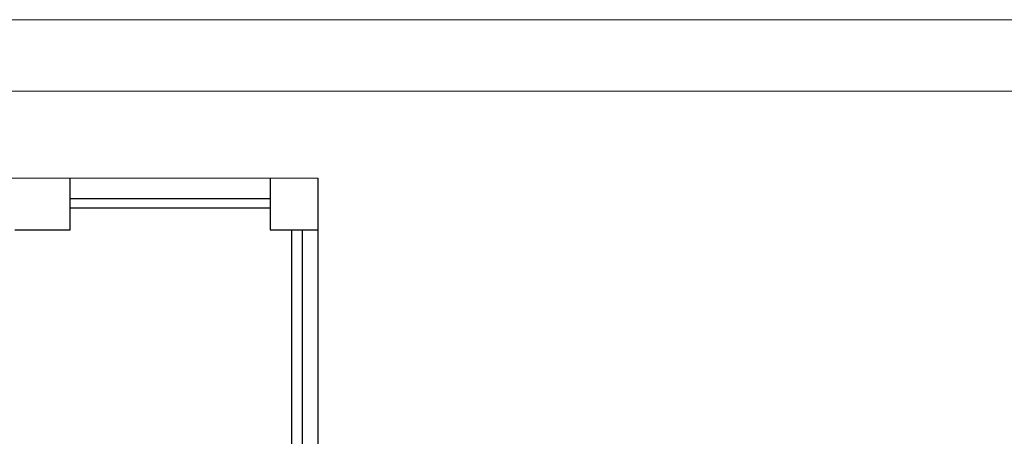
# Model space of a CAD drawing. Header units: millimetres. Extents: x 256092 to 341172, y 103077 to 145077.
# Tile 103 of 139: x 306695 to 316353, y 140991 to 145077. Entities that reach past the tile are written whole.
import ezdxf

# ---------------------------------------------------------------- set-up
doc = ezdxf.new("R2010")
doc.units = ezdxf.units.MM
doc.layers.get('0').update_dxf_attribs({"lineweight": 18})
doc.layers.add('SEINAD', color=7, linetype='Continuous')

msp = doc.modelspace()

# ---------------------------------------------------------------- linework, layer by layer
at = {"linetype": 'ByBlock', "lineweight": 0, "ltscale": 0.1}
for points in [[(264071.7, 103076.8), (341171.7, 103076.8), (341171.7, 145076.8), (264071.7, 145076.8)], [(340471.7, 144376.8), (266171.7, 144376.8), (266171.7, 103776.8), (340471.7, 103776.8)]]:
    msp.add_lwpolyline(points, close=True, dxfattribs=at)
at = {"layer": 'SEINAD'}
for p, q in [((296690.6, 143539.3), (309620.9, 143522.5)), ((307189.9, 143014.7), (307189.9, 143525.7)), ((309151.1, 143523.1), (309151.1, 143014.7)), ((309620.9, 143522.5), (309620.9, 140871.6)), ((307189.9, 143321.9), (309151.1, 143321.9)), ((307189.9, 143232.9), (309151.1, 143232.9)), ((306645.9, 143014.7), (307189.9, 143014.7)), ((309151.1, 143014.7), (309620.9, 143014.7)), ((309360.8, 143014.7), (309360.8, 140871.7)), ((309465.4, 143014.7), (309465.4, 140871.6))]:
    msp.add_line(p, q, dxfattribs=at)

doc.saveas('drawing.dxf')
